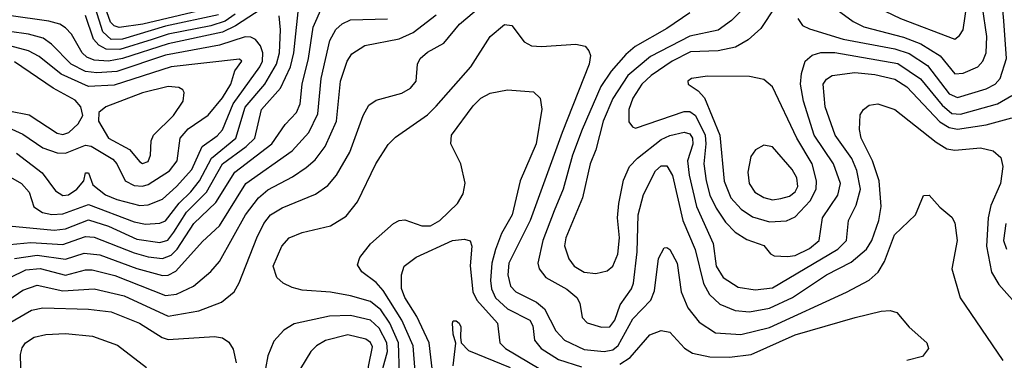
# Model space of a CAD drawing. Extents: x 997028 to 1115134, y 536408 to 618974.
# Tile 205 of 256: x 1025444 to 1028899, y 576024 to 577221. Entities that reach past the tile are written whole.
import ezdxf

# ---------------------------------------------------------------- set-up
doc = ezdxf.new("R2010")
doc.units = 0

msp = doc.modelspace()

# ---------------------------------------------------------------- linework, layer by layer
at = {"layer": '0CON10XD'}
for points in [[(1028725, 577152.9), (1028741.8, 577165), (1028754.1, 577185.9), (1028770.2, 577289.8), (1028792.8, 577355), (1028787, 577397), (1028768.2, 577425), (1028737.8, 577445), (1028715, 577452), (1028595, 577460.7), (1028501.9, 577445), (1028465, 577426.7), (1028440.4, 577405), (1028417.6, 577375), (1028411.8, 577355), (1028434, 577295), (1028450, 577275), (1028481.4, 577251.3), (1028535.1, 577225.1), (1028725, 577152.9)], [(1028065.1, 577344.9), (1027942.2, 577217.8), (1027895, 577184), (1027795, 577163.6), (1027657.8, 577092.2), (1027577.9, 577025), (1027525, 576944.1), (1027491.4, 576865), (1027465.9, 576764.1), (1027445.9, 576715), (1027418.9, 576595), (1027359.8, 576455), (1027356.1, 576426.1), (1027370.5, 576380.5), (1027390, 576355), (1027425, 576333.4), (1027465, 576329.5), (1027505, 576338), (1027525.5, 576354.5), (1027542.5, 576397.5), (1027548.6, 576455), (1027542.1, 576525), (1027546, 576575), (1027563, 576657), (1027584.1, 576705), (1027611.8, 576735), (1027695, 576800), (1027725, 576814.4), (1027775, 576825.6), (1027795, 576820.5), (1027805.1, 576805), (1027805.8, 576784.2), (1027787.4, 576725), (1027792.6, 576675), (1027818.7, 576565), (1027877.3, 576435), (1027887.7, 576355), (1027912.9, 576315), (1027965, 576281.3), (1028025, 576272), (1028085, 576278.9), (1028314.9, 576415.1), (1028345.2, 576445), (1028352.3, 576515), (1028379.1, 576569.1), (1028394.8, 576625), (1028381.7, 576691.7), (1028363.4, 576733.3), (1028305.6, 576815), (1028270, 576915), (1028263.7, 576995), (1028275, 577012.5), (1028295, 577024.7), (1028375, 577035.2), (1028445, 577029.1), (1028515, 577011.8), (1028557, 576985), (1028672.6, 576862.6), (1028705, 576842.4), (1028735, 576836.7), (1028835, 576851.4), (1028925, 576876.3)], [(1025405, 576496.3), (1025565, 576480.9), (1025605, 576486.2), (1025685, 576517.8), (1025755, 576495.1), (1025855, 576449.7), (1025935, 576437.6), (1025963.6, 576446.4), (1025985.2, 576474.8), (1026029.1, 576545), (1026099.5, 576615), (1026154.9, 576715), (1026238.8, 576775), (1026268.3, 576805), (1026292.8, 576905), (1026359.1, 576980.9), (1026394.5, 577055.5), (1026406.2, 577105), (1026426, 577294)], [(1026133.4, 577266.6), (1025875.9, 577205.9), (1025793.2, 577193.2), (1025775, 577199.8), (1025762.8, 577212.8), (1025725.9, 577315.9)], [(1025303.2, 576166.8), (1025455, 576270.2), (1025505, 576287.8), (1025595, 576268), (1025705, 576275.8), (1025810.9, 576250.9), (1025965, 576179.5), (1026072.2, 576197.8), (1026151.5, 576228.5), (1026196.2, 576265), (1026213.9, 576296.1), (1026275.6, 576455), (1026300.9, 576505), (1026324.2, 576535), (1026365, 576560.2), (1026482, 576608), (1026525, 576638.5), (1026555.9, 576675), (1026602.1, 576755), (1026648.6, 576885), (1026669.3, 576920.7), (1026695, 576938.2), (1026785, 576963.4), (1026815, 576980.9), (1026834.5, 577005), (1026840, 577065), (1026849.6, 577085), (1026875, 577106.7), (1026931.9, 577138.1), (1026987.3, 577205), (1027083.4, 577286.6)], [(1026315, 577273.8), (1026201, 577199), (1026155, 577177.1), (1025965, 577136.7), (1025805, 577084.7), (1025755, 577075.1), (1025705, 577079.3), (1025679.1, 577089.1), (1025662.8, 577105), (1025625, 577169.7), (1025605, 577192.7), (1025585, 577205.2), (1025545.4, 577215.4), (1025405.9, 577235.9)], [(1025409.1, 576430.9), (1025482.4, 576437.6), (1025595, 576430.9), (1025650.8, 576450.8), (1025675, 576459.6), (1025705, 576457.4), (1025845, 576401.4), (1025895, 576388), (1025945, 576382.3), (1025975, 576393.3), (1025996.3, 576415), (1026055, 576504.4), (1026131.5, 576578.5), (1026198.5, 576685), (1026328.3, 576785), (1026375, 576852.7), (1026415, 576895.5), (1026427.7, 576925), (1026434.5, 576995), (1026457.4, 577085), (1026473.3, 577195), (1026505, 577266.5)], [(1026141.9, 577238.1), (1025955, 577197.8), (1025805, 577152.2), (1025765, 577152.1), (1025735, 577178.8), (1025703.2, 577283.2)], [(1028095, 577266.9), (1028045, 577190.4), (1027999.9, 577150.1), (1027955.6, 577124.4), (1027895, 577111.7), (1027797.7, 577107.7), (1027732.9, 577075), (1027659.8, 577025), (1027627.1, 576995), (1027595.7, 576945), (1027580.9, 576905), (1027581.9, 576861.9), (1027594.2, 576844.2), (1027605, 576839.6), (1027775, 576898), (1027795, 576898), (1027815, 576884), (1027848.7, 576815), (1027852.1, 576785), (1027845.1, 576715), (1027852.4, 576655), (1027865.2, 576605), (1027888.3, 576558.3), (1027920.1, 576510.1), (1027955, 576474.8), (1027995, 576449.2), (1028055, 576428.1), (1028078.6, 576398.6), (1028091.7, 576391.7), (1028138.3, 576388.3), (1028165, 576392.7), (1028215, 576416.7), (1028249.3, 576445), (1028260.5, 576525), (1028314.3, 576605), (1028323.9, 576645), (1028299.6, 576715), (1028231.6, 576815), (1028193.8, 576935), (1028183.7, 576995), (1028187.4, 577032.6), (1028200.7, 577075), (1028225, 577096.6), (1028255, 577105.5), (1028304.5, 577105.5), (1028525, 577067.6), (1028605, 577013.8), (1028680.5, 576920.5), (1028715, 576891), (1028745, 576888.6), (1028875, 576925.8), (1028925, 576955.2)], [(1028174.7, 577225), (1028191.3, 577201.3), (1028215, 577188.8), (1028333.2, 577153.2), (1028515, 577118.5), (1028565, 577102.1), (1028629.7, 577059.7), (1028705, 576960.7), (1028735, 576947.4), (1028835, 576978), (1028867.2, 576995), (1028885.1, 577014.8), (1028907.2, 577085), (1028897.4, 577217.4), (1028894, 577256)], [(1028286.5, 577275), (1028368.2, 577215), (1028405.8, 577195.8), (1028545, 577159.6), (1028606.1, 577136.1), (1028673.6, 577093.6), (1028725, 577031.3)], [(1028725, 577031.3), (1028755, 577033.5), (1028806, 577055), (1028824.2, 577075.8), (1028835.2, 577105), (1028837.7, 577162.3), (1028822.6, 577265)], [(1025395, 576677.4), (1025450.4, 576645), (1025476.6, 576615), (1025493.8, 576563.8), (1025523.3, 576543.3), (1025556.6, 576536.6), (1025595, 576538.7), (1025685, 576571.6), (1025845, 576511.3), (1025885, 576503), (1025935, 576505.6), (1025955, 576513.7), (1026003.1, 576576.9), (1026043.8, 576616.2), (1026075.1, 576654.9), (1026117, 576735), (1026202.3, 576805), (1026235, 576913.3), (1026304.3, 576995), (1026345.3, 577064.7), (1026355.1, 577105), (1026358.4, 577185), (1026354, 577235)], [(1025410.7, 576315), (1025465, 576342.5), (1025515, 576346.7), (1025605, 576323.8), (1025675, 576342.6), (1025697.5, 576342.5), (1025778, 576322), (1025955, 576251.7), (1025993.9, 576256.1), (1026053.1, 576285), (1026114.1, 576335.9), (1026145, 576371.5), (1026236.7, 576535), (1026281.2, 576595), (1026315, 576623.5), (1026401.5, 576668.5), (1026448.9, 576701.1), (1026481.1, 576728.9), (1026516.2, 576775), (1026555.4, 576864.6), (1026569.3, 577005), (1026593.4, 577075), (1026609.3, 577100.7), (1026655, 577130.7), (1026775, 577153.3), (1026824, 577176), (1026905, 577237.7)], [(1025425, 576382.1), (1025505, 576393.6), (1025605, 576379.5), (1025670.5, 576400.5), (1025725.1, 576395.1), (1025855, 576347), (1025945, 576322.2), (1025965, 576322.7), (1025992.2, 576337.8), (1026085, 576441.4), (1026145, 576496.9), (1026237.2, 576645), (1026400.2, 576759.8), (1026458.7, 576825), (1026489.5, 576890.5), (1026502, 577015), (1026532.3, 577147.7), (1026553.6, 577186.4), (1026575, 577206.3), (1026605, 577220.4), (1026735, 577224.1)], [(1026200, 577240), (1026164.2, 577215.8), (1026115, 577199.8), (1025965, 577170.5), (1025908.2, 577151.8), (1025795, 577116.7), (1025747.4, 577117.4), (1025721.2, 577131.2), (1025702.5, 577152.5), (1025675, 577236.2)], [(1027795, 577244.7), (1027715, 577190.2), (1027603.1, 577126.9), (1027570.8, 577099.2), (1027519.7, 577040.3), (1027483.6, 576986.4), (1027417.8, 576835), (1027383.9, 576745), (1027350.9, 576625), (1027319.8, 576549.8), (1027279.7, 576445), (1027262.5, 576365), (1027266.5, 576345), (1027290.4, 576315), (1027364.1, 576274.1), (1027399.1, 576245), (1027409.5, 576225), (1027417.5, 576175), (1027435, 576155.5), (1027485, 576140), (1027515, 576142.1), (1027532.3, 576165), (1027550.9, 576219.1), (1027590.9, 576275), (1027598.2, 576295), (1027610.9, 576405), (1027614, 576535), (1027633.2, 576606.8), (1027675, 576690.4), (1027695, 576707.3), (1027715, 576707.5), (1027735, 576673.3), (1027771.4, 576515), (1027813.8, 576413.8), (1027843.8, 576293.8), (1027863.9, 576255)], [(1025431.9, 576751.9), (1025522.9, 576682.9), (1025569.6, 576619.6), (1025595, 576602.9), (1025615, 576605.6), (1025644.7, 576625), (1025668.6, 576655), (1025675, 576682.5), (1025685, 576682.5), (1025700.7, 576640.7), (1025745, 576605.6), (1025785, 576588.9), (1025865, 576568.2), (1025895, 576570.4), (1025945, 576590.2), (1025993.7, 576635), (1026048.1, 576695), (1026084.3, 576775.7), (1026136.6, 576813.3), (1026155, 576834.1), (1026193, 576925), (1026286.5, 577055), (1026296, 577075), (1026297.2, 577105), (1026289.2, 577129.2), (1026271.5, 577151.5), (1026255, 577160.2), (1026235, 577161.2), (1026145, 577131.5), (1025955, 577096.6), (1025785, 577038.9), (1025713.9, 577033.9), (1025675, 577039), (1025624.4, 577064.4), (1025555.7, 577135.7), (1025525.9, 577155.9), (1025475, 577170.5), (1025339.5, 577189.5)], [(1026776.3, 575975), (1026773.4, 576085), (1026743.1, 576155), (1026711, 576201), (1026675, 576230.2), (1026605, 576251.2), (1026535, 576263.3), (1026435, 576270.3), (1026400, 576280), (1026368.6, 576295), (1026345.6, 576315), (1026333.2, 576355), (1026363.1, 576425), (1026389.5, 576455), (1026435, 576472.9), (1026535, 576496.6), (1026589.4, 576530.6), (1026629, 576581), (1026693.2, 576715), (1026737.1, 576782.9), (1026762, 576808), (1026875, 576886.2), (1026905, 576917.5), (1027027.4, 577055), (1027095, 577162.2), (1027145, 577204.5), (1027171.1, 577201.1), (1027213.7, 577143.7), (1027239.6, 577129.6), (1027275, 577126.5), (1027395.4, 577135.4), (1027427.9, 577127.9), (1027441.5, 577111.5), (1027446.9, 577095), (1027442.2, 577065), (1027347, 576825), (1027235.1, 576514.9), (1027160.2, 576365), (1027156.9, 576325), (1027165.9, 576285), (1027184.8, 576264.8), (1027224.5, 576245), (1027257.9, 576227.9), (1027285.1, 576205.1), (1027325, 576128), (1027355.3, 576095), (1027425, 576062.2), (1027495, 576055.2), (1027525, 576060.8), (1027544.3, 576075.7), (1027595, 576169.8), (1027658.7, 576235), (1027671.7, 576268.3), (1027685, 576382), (1027705, 576419.2), (1027715, 576420.6), (1027725, 576413.1), (1027751.2, 576365), (1027764.7, 576265), (1027788.5, 576208.5), (1027827.9, 576157.9), (1027885, 576120.8), (1027974.3, 576114.3), (1028075, 576139.5), (1028345, 576263.8), (1028425, 576305.3), (1028456.4, 576333.6), (1028478.5, 576371.5), (1028513.5, 576465), (1028586.9, 576535), (1028615, 576603.3), (1028635, 576604), (1028672.4, 576562.4), (1028715, 576527.5), (1028725, 576507.5), (1028733.8, 576445), (1028715.4, 576345), (1028743.6, 576243.6), (1028893.8, 576023.8)], [(1025416.2, 576836.2), (1025455, 576818.5), (1025525, 576770.6), (1025575, 576752.8), (1025605, 576752.3), (1025675, 576780.5), (1025695, 576776.8), (1025770.6, 576730.6), (1025784.4, 576715), (1025814.1, 576655), (1025845, 576638.8), (1025875, 576636.2), (1025895, 576642), (1025969.6, 576690.4), (1025996.4, 576725), (1026006.5, 576805), (1026035, 576837.3), (1026105, 576885.3), (1026155, 576946.6), (1026184.1, 576995), (1026198.2, 577041.7), (1026222.9, 577075), (1026215, 577081.9), (1025975, 577054.9), (1025775, 576991.4), (1025685, 576986.7), (1025589.5, 577029.5), (1025511.8, 577091.8), (1025475, 577111.9), (1025409, 577129)], [(1025405, 576900.7), (1025476.9, 576886.9), (1025575, 576822.4), (1025595, 576818), (1025615.6, 576824.4), (1025648.9, 576855), (1025665.3, 576885), (1025658.6, 576915), (1025638.5, 576938.5), (1025560.7, 576980.7), (1025425, 577072.6)], [(1028075, 576511.3), (1028135, 576513.9), (1028165, 576528.8), (1028218.1, 576585), (1028238.6, 576625), (1028240.2, 576655), (1028224.8, 576715), (1028170.7, 576805), (1028085.6, 576985.6), (1028055, 577010.4), (1028005, 577021.6), (1027857.3, 577022.7), (1027800.8, 577015), (1027788.6, 577005), (1027789.2, 576995), (1027825, 576971.5), (1027847, 576947), (1027900.4, 576815), (1027916.1, 576653.9), (1027939.4, 576595), (1027975.1, 576555.1), (1028015, 576528.5), (1028075, 576511.3)], [(1025875, 576716.1), (1025895, 576723.2), (1025902.7, 576745), (1025904.7, 576795), (1025912.8, 576815), (1025983.4, 576885), (1026017.3, 576935), (1026020.8, 576965), (1026016.2, 576975), (1026002.5, 576982.5), (1025965, 576986.4), (1025875, 576963.9), (1025745.6, 576915), (1025720.9, 576895), (1025720.4, 576865), (1025755.3, 576805), (1025828.8, 576765), (1025865, 576721.1), (1025875, 576716.1)], [(1026831.8, 575985), (1026824.9, 576075), (1026784.6, 576164.6), (1026718.9, 576268.9), (1026695, 576297.3), (1026644.5, 576335), (1026629.6, 576359.6), (1026637.9, 576385), (1026675, 576433.5), (1026755, 576504.5), (1026775, 576515.5), (1026795, 576517.5), (1026855, 576496.1), (1026885, 576496.4), (1026918, 576515), (1026979.7, 576575), (1027000.3, 576609.7), (1027006.7, 576646.7), (1026991.5, 576715), (1026956.8, 576785), (1026958.9, 576815), (1027035, 576918.2), (1027061.5, 576945), (1027095, 576962.9), (1027155, 576974.5), (1027247.4, 576967.4), (1027270.6, 576945), (1027276.2, 576906.2), (1027256.1, 576785), (1027200.5, 576655), (1027171.7, 576535), (1027135, 576470), (1027113.8, 576413.8), (1027100.4, 576365), (1027096.3, 576305), (1027100, 576275), (1027113.9, 576243.9), (1027155, 576205.2), (1027234.1, 576165), (1027244.3, 576145), (1027250.3, 576095), (1027273.5, 576065), (1027335, 576027.3), (1027415, 576001.1)], [(1027863.9, 576255), (1027901.2, 576221.2), (1027955, 576199), (1028005, 576194.8), (1028075, 576207.2), (1028155.3, 576245), (1028275, 576323.9), (1028361.4, 576368.6), (1028415.1, 576414.9), (1028434.4, 576445), (1028458.7, 576515), (1028466.6, 576565), (1028460.2, 576655), (1028436.6, 576725), (1028396.7, 576805), (1028390.3, 576835), (1028393.2, 576886.8), (1028404.6, 576905.4), (1028425, 576921.1), (1028455, 576925.5), (1028515, 576906), (1028660.2, 576790.2), (1028697.8, 576767.8), (1028725, 576762.4), (1028815, 576770.7), (1028859.5, 576760.5), (1028886.4, 576736.4), (1028893.3, 576705), (1028885.4, 576645), (1028851.6, 576568.4), (1028842.7, 576525), (1028837.1, 576425), (1028853.9, 576333.9), (1028880.2, 576290.2), (1028965, 576194.3)], [(1028085, 576588.3), (1028115, 576593.1), (1028145, 576601.1), (1028165, 576616.1), (1028174.3, 576635), (1028170.9, 576665), (1028155, 576694.5), (1028085, 576774.5), (1028055, 576780.6), (1028026.3, 576763.7), (1028010, 576740), (1027999.1, 576685), (1028003.5, 576645), (1028023.9, 576615), (1028055, 576595.8), (1028085, 576588.3)], [(1028904.5, 576505), (1028896.6, 576445), (1028906.7, 576415)], [(1026894.8, 575965), (1026880.8, 576085), (1026837.8, 576177.8), (1026794.8, 576245), (1026783.8, 576276.2), (1026783.5, 576325), (1026793.1, 576355), (1026835, 576386.5), (1026962, 576445), (1027005, 576450), (1027024.4, 576444.4), (1027030.5, 576425), (1027024.1, 576355.9), (1027033.6, 576265), (1027048.5, 576235), (1027120.4, 576155), (1027128.9, 576085), (1027148.1, 576065), (1027309.7, 575969.7)], [(1025390, 576145), (1025485, 576200.7), (1025525, 576208.1), (1025685, 576203.2), (1025765, 576194), (1025864.5, 576155), (1025944, 576104), (1025965, 576096.6), (1026127.6, 576107.6), (1026155, 576103.1), (1026177.6, 576087.6), (1026192.7, 576062.7), (1026203.8, 576015)], [(1027549.9, 576010.1), (1027585.9, 576034.1), (1027655, 576113.9), (1027695, 576129.1), (1027725, 576122.8), (1027777.2, 576067.2), (1027805, 576049.6), (1027866.1, 576036.1), (1027935.2, 576034.8), (1028010.6, 576045), (1028165, 576113.8), (1028375.8, 576175), (1028467.1, 576197.1), (1028498.7, 576198.7), (1028522.4, 576192.4), (1028565, 576140.6), (1028627.1, 576085), (1028632.5, 576065), (1028612.4, 576037.6), (1028556.7, 576023.3)], [(1026718.5, 575995), (1026734, 576055), (1026732.6, 576085), (1026705, 576136.8), (1026675, 576165.2), (1026605, 576181.5), (1026531.2, 576178.8), (1026407.2, 576152.8), (1026370.5, 576129.5), (1026335, 576091.4), (1026315, 576040), (1026306.3, 575995)], [(1026965.4, 576004.6), (1026974.2, 576084.2), (1026964.4, 576115.6), (1026962, 576155), (1026965, 576162.5), (1026975, 576163.3), (1026986, 576155), (1026991.7, 576141.7), (1026991.2, 576105), (1026992.5, 576085), (1027018.5, 576058.5), (1027165, 575999)], [(1025449.8, 575905), (1025447.1, 576045), (1025452.1, 576067.9), (1025464.1, 576085.9), (1025495, 576105.8), (1025535, 576114.8), (1025605, 576118.3), (1025698.8, 576108.8), (1025787.2, 576077.2), (1025888.6, 575998.6)], [(1026605, 575620.3), (1026625, 575624.4), (1026668.2, 575661.8), (1026691.4, 575725), (1026694.5, 575805), (1026666, 575965), (1026667.3, 576002.7), (1026681.3, 576071.3), (1026675, 576086.9), (1026658.5, 576098.5), (1026595, 576113), (1026516.8, 576093.2), (1026485.4, 576075), (1026465.4, 576055), (1026429.1, 575995), (1026420.9, 575955), (1026420.9, 575915), (1026427.2, 575865), (1026445.4, 575805), (1026514.6, 575744.6), (1026556.3, 575666.3), (1026582.5, 575632.5), (1026605, 575620.3)]]:
    msp.add_lwpolyline(points, dxfattribs=at)

doc.saveas('drawing.dxf')
